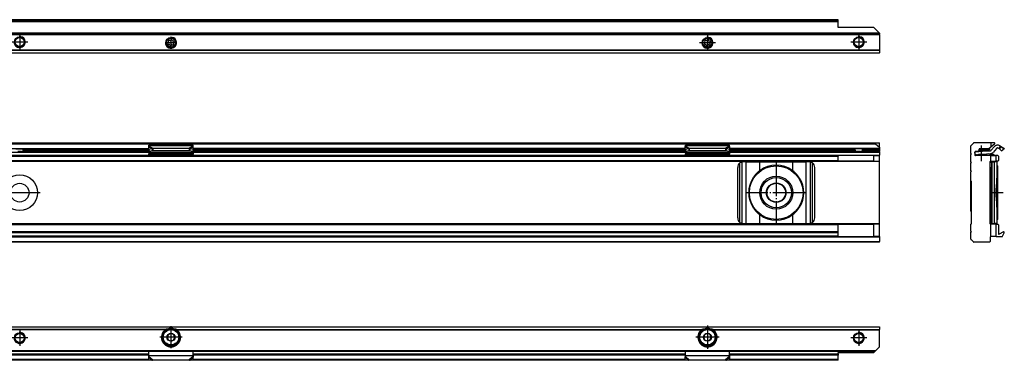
# Model space of a CAD drawing. Header units: millimetres. Extents: x -418 to 1225, y -151 to 443.
# Tile 52 of 52: x 865 to 1223, y 310 to 434. Entities that reach past the tile are written whole.
import ezdxf

# ---------------------------------------------------------------- set-up
doc = ezdxf.new("R2010")
doc.units = ezdxf.units.MM
doc.linetypes.add('DOT_CENTER', pattern=[14, 12, -1, 0, -1])
doc.layers.add('1', color=7, linetype='Continuous')

# ---------------------------------------------------------------- blocks, each defined once
blk = doc.blocks.new('SOPORTE_SV2__15', base_point=(552.1, 421.37))
at = {"color": 7, "linetype": 'Continuous'}
for p, q in [((1162.1, 433.51), (567.1, 433.51)), ((1162.1, 433.49), (1162.1, 433.51)), ((1162.1, 432.91), (1162.1, 433.49)), ((1162.1, 432.73), (1162.1, 432.91)), ((1162.1, 430.62), (1162.1, 432.73)), ((1175.1, 430.62), (1162.1, 430.62)), ((1175.1, 430.62), (1177.1, 428.62)), ((1177.1, 428.37), (552.1, 428.37)), ((919.14, 425.88), (918.88, 425.94)), ((919.52, 426.21), (919.39, 425.98)), ((920.02, 425.9), (919.95, 426.15)), ((1114.14, 425.88), (1113.88, 425.94)), ((1114.52, 426.21), (1114.39, 425.98)), ((1115.02, 425.9), (1114.95, 426.15)), ((1177.1, 428.57), (1177.1, 428.62)), ((1177.1, 428.57), (1177.1, 428.37)), ((1177.1, 428.17), (1177.1, 428.37)), ((1177.1, 428.17), (1177.1, 422.45)), ((918.71, 425.09), (918.53, 424.9)), ((918.62, 425.6), (918.75, 425.37)), ((918.7, 424.51), (918.96, 424.51)), ((919.18, 424.34), (919.25, 424.09)), ((919.68, 424.03), (919.81, 424.26)), ((920.07, 424.37), (920.32, 424.3)), ((920.5, 425.73), (920.24, 425.73)), ((920.58, 424.64), (920.45, 424.87)), ((920.49, 425.15), (920.67, 425.34)), ((1113.71, 425.09), (1113.53, 424.9)), ((1113.62, 425.6), (1113.75, 425.37)), ((1113.7, 424.51), (1113.96, 424.51)), ((1114.18, 424.34), (1114.25, 424.09)), ((1114.68, 424.03), (1114.81, 424.26)), ((1115.07, 424.37), (1115.32, 424.3)), ((1115.5, 425.73), (1115.24, 425.73)), ((1115.58, 424.64), (1115.45, 424.87)), ((1115.49, 425.15), (1115.67, 425.34)), ((1177.1, 422.31), (1177.1, 422.45)), ((1177.1, 421.37), (552.1, 421.37)), ((1177.1, 422.31), (1177.1, 421.43)), ((1177.1, 421.37), (1177.1, 421.43))]:
    blk.add_line(p, q, dxfattribs=at)
at = {"color": 3, "linetype": 'Continuous'}
for p, q in [((1162.1, 433.49), (567.1, 433.49)), ((1162.1, 432.91), (567.1, 432.91)), ((1162.1, 432.73), (567.1, 432.73)), ((1177.1, 428.57), (552.1, 428.57)), ((552.1, 428.17), (1177.1, 428.17)), ((1177.1, 422.45), (552.1, 422.45)), ((1177.1, 422.31), (552.1, 422.31)), ((552.1, 421.43), (1177.1, 421.43))]:
    blk.add_line(p, q, dxfattribs=at)
at = {"color": 7, "linetype": 'Continuous'}
for centre, radius in [((864.6, 425.37), 1.9), ((864.6, 425.37), 1.65), ((919.6, 425.12), 1.9), ((919.6, 425.12), 1.65), ((1114.6, 425.12), 1.9), ((1114.6, 425.12), 1.65), ((1169.6, 425.37), 1.9), ((1169.6, 425.37), 1.65)]:
    blk.add_circle(centre, radius, dxfattribs=at)
for centre, start, end in [((918.82, 425.71), 76.5421, 209.4344), ((919.19, 426.1), 256.5421, 329.8481), ((919.72, 426.09), 16.1284, 149.8481), ((1113.82, 425.71), 76.5421, 209.4344), ((1114.19, 426.1), 256.5421, 329.8481), ((1114.72, 426.09), 16.1284, 149.8481), ((918.7, 424.74), 136.1284, 269.4344), ((918.55, 425.25), 316.1284, 29.4344), ((918.96, 424.27), 16.1294, 89.4344), ((919.48, 424.15), 196.1294, 329.4344), ((920.01, 424.14), 76.1284, 149.4344), ((920.24, 425.97), 196.1284, 269.4344), ((920.38, 424.53), 256.1284, 29.4344), ((920.65, 424.99), 136.1284, 209.4344), ((920.5, 425.5), 316.1284, 89.4344), ((1113.7, 424.74), 136.1284, 269.4344), ((1113.55, 425.25), 316.1284, 29.4344), ((1113.96, 424.27), 16.1294, 89.4344), ((1114.48, 424.15), 196.1294, 329.4344), ((1115.01, 424.14), 76.1284, 149.4344), ((1115.24, 425.97), 196.1284, 269.4344), ((1115.38, 424.53), 256.1284, 29.4344), ((1115.65, 424.99), 136.1284, 209.4344), ((1115.5, 425.5), 316.1284, 89.4344)]:
    blk.add_arc(centre, 0.233, start, end, dxfattribs=at)
at = {"layer": '1', "color": 2, "linetype": 'DOT_CENTER'}
for p, q in [((864.6, 428.27), (864.6, 422.47)), ((919.6, 427.21), (919.6, 423.03)), ((1114.6, 428.02), (1114.6, 422.22)), ((1169.6, 428.27), (1169.6, 422.47)), ((867.5, 425.37), (861.7, 425.37)), ((921.69, 425.12), (917.51, 425.12)), ((1117.5, 425.12), (1111.7, 425.12)), ((1172.5, 425.37), (1166.7, 425.37))]:
    blk.add_line(p, q, dxfattribs=at)
at = {"layer": '1', "color": 30, "linetype": 'Continuous'}
for centre in [(864.6, 425.37), (919.6, 425.12), (1114.6, 425.12), (1169.6, 425.37)]:
    blk.add_arc(centre, 2, 175, 95, dxfattribs=at)
blk = doc.blocks.new('Bottom5', base_point=(639.6, 427.44))
blk.add_blockref('SOPORTE_SV2__15', (552.1, 421.37))
blk = doc.blocks.new('SOPORTE_SV2__27', base_point=(552.1, 352.55))
at = {"color": 7, "linetype": 'Continuous'}
for p, q in [((553.4, 388.65), (1175.8, 388.65)), ((553.53, 388.3), (1175.67, 388.3)), ((863.16, 386.55), (866.04, 386.55)), ((866.04, 386.55), (911.51, 386.55)), ((911.51, 386.43), (911.49, 387.23)), ((911.51, 386.43), (912.68, 386.61)), ((911.6, 387.61), (911.6, 387.82)), ((927.6, 387.82), (911.6, 387.82)), ((911.6, 387.43), (911.6, 387.61)), ((912.68, 386.61), (912.79, 386.17)), ((913.01, 386.7), (926.19, 386.7)), ((913.01, 386.7), (913.01, 386.19)), ((926.19, 386.7), (926.19, 386.19)), ((926.52, 386.61), (926.41, 386.17)), ((926.52, 386.61), (927.69, 386.43)), ((927.6, 387.61), (927.6, 387.82)), ((927.6, 387.43), (927.6, 387.61)), ((927.69, 386.43), (927.71, 387.23)), ((1106.51, 386.55), (927.69, 386.55)), ((1106.51, 386.43), (1106.49, 387.23)), ((1106.51, 386.43), (1107.68, 386.61)), ((1106.6, 387.61), (1106.6, 387.82)), ((1122.6, 387.82), (1106.6, 387.82)), ((1106.6, 387.43), (1106.6, 387.61)), ((1107.68, 386.61), (1107.79, 386.17)), ((1108.01, 386.7), (1121.19, 386.7)), ((1108.01, 386.7), (1108.01, 386.19)), ((1121.19, 386.7), (1121.19, 386.19)), ((1121.52, 386.61), (1121.41, 386.17)), ((1121.52, 386.61), (1122.69, 386.43)), ((1122.6, 387.61), (1122.6, 387.82)), ((1122.6, 387.43), (1122.6, 387.61)), ((1122.69, 386.43), (1122.71, 387.23)), ((1168.16, 386.55), (1122.69, 386.55)), ((1171.04, 386.55), (1168.16, 386.55)), ((1177.1, 386.55), (1171.04, 386.55)), ((1175.67, 388.3), (1177.1, 387.1)), ((1175.8, 388.65), (1177.1, 388.65)), ((1177.1, 387.1), (1177.1, 388.65)), ((1177.1, 387.1), (1177.1, 386.6)), ((1177.1, 386.55), (1177.1, 386.6)), ((1177.1, 386.55), (1177.1, 386.35)), ((817.6, 384.05), (911.6, 384.05)), ((865.29, 385.55), (863.91, 385.55)), ((865.29, 385.55), (911.6, 385.55)), ((865.91, 386.05), (865.91, 386.35)), ((911.51, 386.43), (911.69, 385.7)), ((911.6, 386.08), (911.6, 385.21)), ((911.6, 385.21), (911.6, 384.72)), ((927.6, 384.72), (911.6, 384.72)), ((911.6, 384.44), (911.6, 384.72)), ((911.6, 384.44), (911.6, 384.26)), ((911.6, 384.26), (911.6, 384.05)), ((911.6, 384.05), (914.36, 384.05)), ((911.69, 385.7), (912.87, 385.88)), ((912.79, 386.17), (912.87, 385.88)), ((913.01, 386.19), (913.01, 385.85)), ((913.01, 385.85), (926.19, 385.85)), ((913.09, 384.33), (913.09, 384.22)), ((913.09, 384.33), (916.6, 384.06)), ((914.36, 384.05), (913.09, 384.15)), ((914.36, 384.05), (916.6, 384.05)), ((916.6, 384.06), (922.6, 384.06)), ((916.6, 384.06), (916.6, 384.05)), ((916.6, 384.05), (922.6, 384.05)), ((922.6, 384.06), (926.11, 384.33)), ((922.6, 384.06), (922.6, 384.05)), ((922.6, 384.05), (924.84, 384.05)), ((926.11, 384.15), (924.84, 384.05)), ((924.84, 384.05), (927.6, 384.05)), ((926.11, 384.22), (926.11, 384.33)), ((926.19, 386.19), (926.19, 385.85)), ((926.41, 386.17), (926.33, 385.88)), ((926.33, 385.88), (927.51, 385.7)), ((927.69, 386.43), (927.51, 385.7)), ((927.6, 386.08), (927.6, 385.21)), ((1106.6, 385.55), (927.6, 385.55)), ((927.6, 385.21), (927.6, 384.72)), ((927.6, 384.44), (927.6, 384.72)), ((927.6, 384.44), (927.6, 384.26)), ((927.6, 384.26), (927.6, 384.05)), ((927.6, 384.05), (1106.6, 384.05)), ((1106.51, 386.43), (1106.69, 385.7)), ((1106.6, 386.08), (1106.6, 385.21)), ((1106.6, 385.21), (1106.6, 384.72)), ((1122.6, 384.72), (1106.6, 384.72)), ((1106.6, 384.44), (1106.6, 384.72)), ((1106.6, 384.44), (1106.6, 384.26)), ((1106.6, 384.26), (1106.6, 384.05)), ((1106.6, 384.05), (1109.36, 384.05)), ((1106.69, 385.7), (1107.87, 385.88)), ((1107.79, 386.17), (1107.87, 385.88)), ((1108.01, 386.19), (1108.01, 385.85)), ((1108.01, 385.85), (1121.19, 385.85)), ((1108.09, 384.33), (1108.09, 384.22)), ((1108.09, 384.33), (1111.6, 384.06)), ((1109.36, 384.05), (1108.09, 384.15)), ((1109.36, 384.05), (1111.6, 384.05)), ((1111.6, 384.06), (1117.6, 384.06)), ((1111.6, 384.06), (1111.6, 384.05)), ((1111.6, 384.05), (1117.6, 384.05)), ((1117.6, 384.06), (1121.11, 384.33)), ((1117.6, 384.06), (1117.6, 384.05)), ((1117.6, 384.05), (1119.84, 384.05)), ((1121.11, 384.15), (1119.84, 384.05)), ((1119.84, 384.05), (1122.6, 384.05)), ((1121.11, 384.22), (1121.11, 384.33)), ((1121.19, 386.19), (1121.19, 385.85)), ((1121.41, 386.17), (1121.33, 385.88)), ((1121.33, 385.88), (1122.51, 385.7)), ((1122.69, 386.43), (1122.51, 385.7)), ((1122.6, 386.08), (1122.6, 385.21)), ((1168.91, 385.55), (1122.6, 385.55)), ((1122.6, 385.21), (1122.6, 384.72)), ((1122.6, 384.44), (1122.6, 384.72)), ((1122.6, 384.44), (1122.6, 384.26)), ((1122.6, 384.26), (1122.6, 384.05)), ((1122.6, 384.05), (1162.1, 384.05)), ((1162.1, 384.05), (1162.1, 383.85)), ((1175.1, 384.05), (1162.1, 384.05)), ((1162.1, 382.25), (1162.1, 383.85)), ((1168.29, 386.05), (1168.29, 386.35)), ((1170.29, 385.55), (1168.91, 385.55)), ((1170.29, 385.55), (1177.1, 385.55)), ((1170.91, 386.05), (1170.91, 386.35)), ((1175.1, 384.05), (1177.1, 384.05)), ((1175.1, 382.05), (1175.1, 384.05)), ((1177.1, 386.35), (1177.1, 386.05)), ((1177.1, 386.05), (1177.1, 385.55)), ((1177.1, 385.35), (1177.1, 385.55)), ((1177.1, 385.35), (1177.1, 384.25)), ((1177.1, 384.05), (1177.1, 384.25)), ((1177.1, 382.05), (1177.1, 384.05)), ((567.1, 382.05), (1162.1, 382.05)), ((1125.6, 361.35), (1125.6, 379.75)), ((1128.67, 381.75), (1127.6, 381.75)), ((1128.67, 381.75), (1133.59, 381.75)), ((1133.59, 381.75), (1145.61, 381.75)), ((1145.61, 381.75), (1150.53, 381.75)), ((1151.6, 381.75), (1150.53, 381.75)), ((1153.6, 361.35), (1153.6, 379.75)), ((1162.1, 382.05), (1162.1, 382.25)), ((1175.1, 382.05), (1162.1, 382.05)), ((1175.1, 382.05), (1177.1, 382.05)), ((1177.1, 381.85), (1177.1, 382.05)), ((1177.1, 359.25), (1177.1, 381.85)), ((1162.1, 359.05), (567.1, 359.05)), ((1127.6, 359.35), (1128.67, 359.35)), ((1128.67, 359.35), (1133.59, 359.35)), ((1133.59, 359.35), (1145.61, 359.35)), ((1145.61, 359.35), (1150.53, 359.35)), ((1150.53, 359.35), (1151.6, 359.35)), ((1162.1, 359.05), (1162.1, 358.85)), ((1162.1, 359.05), (1175.1, 359.05)), ((1162.1, 356.27), (1162.1, 358.85)), ((1177.1, 359.05), (1175.1, 359.05)), ((1175.1, 354.55), (1175.1, 359.05)), ((1177.1, 359.05), (1177.1, 359.25)), ((1177.1, 354.55), (1177.1, 359.05)), ((1162.1, 356.27), (567.1, 356.27)), ((1162.1, 354.55), (567.1, 354.55)), ((1162.1, 355.99), (1162.1, 356.27)), ((1162.1, 354.67), (1162.1, 355.99)), ((1162.1, 354.55), (1162.1, 354.67)), ((1162.1, 354.55), (1175.1, 354.55)), ((1177.1, 354.55), (1175.1, 354.55)), ((1177.1, 354.55), (1177.1, 354.35)), ((1177.1, 354.35), (1177.1, 352.75)), ((1177.1, 352.55), (552.1, 352.55)), ((1177.1, 352.55), (1177.1, 352.75))]:
    blk.add_line(p, q, dxfattribs=at)
at = {"color": 3, "linetype": 'Continuous'}
for p, q in [((817.69, 386.6), (911.51, 386.6)), ((911.49, 387.23), (912.68, 386.61)), ((927.6, 387.61), (911.6, 387.61)), ((911.6, 387.43), (913.01, 386.7)), ((927.6, 387.43), (926.19, 386.7)), ((927.71, 387.23), (926.52, 386.61)), ((1106.51, 386.6), (927.69, 386.6)), ((1106.49, 387.23), (1107.68, 386.61)), ((1122.6, 387.61), (1106.6, 387.61)), ((1106.6, 387.43), (1108.01, 386.7)), ((1122.6, 387.43), (1121.19, 386.7)), ((1122.71, 387.23), (1121.52, 386.61)), ((1177.1, 386.6), (1122.69, 386.6)), ((567.1, 383.85), (1162.1, 383.85)), ((817.6, 385.35), (911.6, 385.35)), ((817.6, 384.25), (911.6, 384.25)), ((911.53, 386.35), (865.91, 386.35)), ((865.91, 386.05), (911.6, 386.05)), ((927.6, 385.21), (911.6, 385.21)), ((926.11, 384.33), (913.09, 384.33)), ((913.09, 384.22), (913.09, 384.15)), ((926.11, 384.15), (926.11, 384.22)), ((1106.6, 386.05), (927.6, 386.05)), ((927.6, 385.35), (1106.6, 385.35)), ((927.6, 384.25), (1106.6, 384.25)), ((927.67, 386.35), (1106.53, 386.35)), ((1122.6, 385.21), (1106.6, 385.21)), ((1121.11, 384.33), (1108.09, 384.33)), ((1108.09, 384.22), (1108.09, 384.15)), ((1121.11, 384.15), (1121.11, 384.22)), ((1168.29, 386.05), (1122.6, 386.05)), ((1122.6, 385.35), (1177.1, 385.35)), ((1122.6, 384.25), (1177.1, 384.25)), ((1122.67, 386.35), (1168.29, 386.35)), ((1177.1, 386.35), (1170.91, 386.35)), ((1170.91, 386.05), (1177.1, 386.05)), ((1177.1, 381.85), (552.1, 381.85)), ((567.1, 382.25), (1162.1, 382.25)), ((1126.4, 359.75), (1126.4, 381.35)), ((1127.2, 359.39), (1127.2, 381.71)), ((1128.67, 359.35), (1128.67, 381.75)), ((1133.59, 378.54), (1133.59, 381.75)), ((1145.61, 378.54), (1145.61, 381.75)), ((1150.53, 359.35), (1150.53, 381.75)), ((1152, 359.39), (1152, 381.71)), ((1152.8, 359.75), (1152.8, 381.35)), ((1133.59, 359.35), (1133.59, 362.56)), ((1145.61, 359.35), (1145.61, 362.56)), ((1177.1, 359.25), (552.1, 359.25)), ((1162.1, 358.85), (567.1, 358.85)), ((1177.1, 354.35), (552.1, 354.35)), ((1162.1, 355.99), (567.1, 355.99)), ((1162.1, 354.67), (567.1, 354.67)), ((552.1, 352.75), (1177.1, 352.75))]:
    blk.add_line(p, q, dxfattribs=at)
at = {"color": 7, "linetype": 'Continuous'}
for centre, radius in [((1139.6, 370.55), 9.75), ((864.6, 370.55), 6.5), ((1139.6, 370.55), 6), ((1139.6, 370.55), 5.5), ((864.6, 370.55), 3.4), ((1139.6, 370.55), 3.55), ((1139.6, 370.55), 3.4)]:
    blk.add_circle(centre, radius, dxfattribs=at)
for centre, radius, start, end in [((1175.8, 388.45), 0.2, 90, 230), ((1127.6, 379.75), 2, 126.8699, 180), ((1127.6, 379.75), 2, 101.598, 126.8699), ((1127.6, 379.75), 2, 90, 101.598), ((1139.6, 370.55), 10, 53.076, 126.924), ((1151.6, 379.75), 2, 78.402, 90), ((1151.6, 379.75), 2, 53.1301, 78.402), ((1151.6, 379.75), 2, 360, 53.1301), ((1139.6, 370.55), 10, 148.2363, 211.7637), ((1139.6, 370.55), 10, 126.924, 138.5708), ((1139.6, 370.55), 10, 41.4292, 53.076), ((1139.6, 370.55), 10, 328.2362, 31.7638), ((1139.6, 370.55), 10, 221.4292, 233.076), ((1139.6, 370.55), 10, 233.076, 306.924), ((1139.6, 370.55), 10, 306.924, 318.5708), ((1127.6, 361.35), 2, 180, 233.1301), ((1127.6, 361.35), 2, 233.1301, 258.402), ((1127.6, 361.35), 2, 258.402, 270), ((1151.6, 361.35), 2, 270, 281.598), ((1151.6, 361.35), 2, 281.598, 306.8699), ((1151.6, 361.35), 2, 306.8699, 0)]:
    blk.add_arc(centre, radius, start, end, dxfattribs=at)
for points, knots in [([(866.04, 386.55), (866.04, 386.55), (866.03, 386.55), (866.02, 386.55), (866.01, 386.54), (866, 386.53), (865.98, 386.52), (865.96, 386.5), (865.95, 386.48), (865.94, 386.47), (865.93, 386.45), (865.93, 386.43), (865.92, 386.41), (865.92, 386.39), (865.91, 386.38), (865.91, 386.36), (865.91, 386.35), (865.91, 386.35), (865.91, 386.35)], [0, 0, 0, 0, 0.0095826, 0.0215685, 0.0332821, 0.0455533, 0.0730632, 0.1033426, 0.1201935, 0.1377333, 0.1584205, 0.1756438, 0.1961646, 0.2136273, 0.2332631, 0.2531093, 0.2563127, 0.2594464, 0.2594464, 0.2594464, 0.2594464]), ([(911.49, 387.23), (911.5, 387.25), (911.52, 387.28), (911.54, 387.34), (911.57, 387.39), (911.59, 387.42), (911.6, 387.43)], [0, 0, 0, 0, 0.0630544, 0.1234867, 0.1753749, 0.2333288, 0.2333288, 0.2333288, 0.2333288]), ([(912.68, 386.61), (912.71, 386.62), (912.76, 386.64), (912.85, 386.66), (912.93, 386.69), (912.99, 386.7), (913.01, 386.7)], [0, 0, 0, 0, 0.0868093, 0.1730263, 0.2625573, 0.3435203, 0.3435203, 0.3435203, 0.3435203]), ([(926.19, 386.7), (926.21, 386.7), (926.27, 386.69), (926.35, 386.66), (926.43, 386.64), (926.49, 386.62), (926.52, 386.61)], [0, 0, 0, 0, 0.080963, 0.170494, 0.2526181, 0.3435203, 0.3435203, 0.3435203, 0.3435203]), ([(927.71, 387.23), (927.7, 387.24), (927.68, 387.28), (927.66, 387.34), (927.63, 387.39), (927.61, 387.42), (927.6, 387.43)], [0, 0, 0, 0, 0.0583422, 0.1234865, 0.1837171, 0.2333289, 0.2333289, 0.2333289, 0.2333289]), ([(1106.49, 387.23), (1106.5, 387.25), (1106.52, 387.28), (1106.54, 387.34), (1106.57, 387.39), (1106.59, 387.42), (1106.6, 387.43)], [0, 0, 0, 0, 0.0630544, 0.1234867, 0.1799191, 0.2333291, 0.2333291, 0.2333291, 0.2333291]), ([(1107.68, 386.61), (1107.71, 386.62), (1107.76, 386.64), (1107.85, 386.66), (1107.93, 386.69), (1107.99, 386.7), (1108.01, 386.7)], [0, 0, 0, 0, 0.0837038, 0.1730262, 0.2585914, 0.3435203, 0.3435203, 0.3435203, 0.3435203]), ([(1121.19, 386.7), (1121.21, 386.7), (1121.27, 386.69), (1121.35, 386.66), (1121.44, 386.64), (1121.49, 386.62), (1121.52, 386.61)], [0, 0, 0, 0, 0.080963, 0.170494, 0.2598164, 0.3435202, 0.3435202, 0.3435202, 0.3435202]), ([(1122.71, 387.23), (1122.7, 387.24), (1122.68, 387.28), (1122.66, 387.34), (1122.63, 387.39), (1122.61, 387.42), (1122.6, 387.43)], [0, 0, 0, 0, 0.0583422, 0.1234865, 0.1837171, 0.2333289, 0.2333289, 0.2333289, 0.2333289]), ([(1168.29, 386.35), (1168.29, 386.35), (1168.29, 386.35), (1168.29, 386.37), (1168.28, 386.4), (1168.28, 386.43), (1168.27, 386.45), (1168.26, 386.47), (1168.25, 386.48), (1168.24, 386.5), (1168.23, 386.51), (1168.22, 386.52), (1168.21, 386.53), (1168.2, 386.54), (1168.18, 386.55), (1168.16, 386.55), (1168.16, 386.55)], [0, 0, 0, 0, 0.0032224, 0.006338, 0.0457209, 0.0837493, 0.1044879, 0.1216592, 0.1391992, 0.1560502, 0.1732912, 0.1867764, 0.2020906, 0.2139014, 0.2375076, 0.2593424, 0.2593424, 0.2593424, 0.2593424]), ([(1171.04, 386.55), (1171.04, 386.55), (1171.03, 386.55), (1171.02, 386.55), (1171.01, 386.54), (1171, 386.54), (1170.99, 386.53), (1170.98, 386.52), (1170.97, 386.51), (1170.96, 386.5), (1170.95, 386.48), (1170.94, 386.47), (1170.93, 386.45), (1170.92, 386.43), (1170.92, 386.4), (1170.91, 386.37), (1170.91, 386.35), (1170.91, 386.35), (1170.91, 386.35)], [0, 0, 0, 0, 0.0113724, 0.0215681, 0.034295, 0.0455524, 0.05878, 0.0726775, 0.0876897, 0.1034039, 0.1221764, 0.1377946, 0.1549658, 0.1757045, 0.2137329, 0.2531158, 0.2562313, 0.2594537, 0.2594537, 0.2594537, 0.2594537]), ([(865.29, 385.55), (865.33, 385.55), (865.4, 385.55), (865.52, 385.56), (865.62, 385.59), (865.7, 385.63), (865.76, 385.67), (865.79, 385.7), (865.83, 385.74), (865.86, 385.79), (865.88, 385.85), (865.9, 385.9), (865.9, 385.95), (865.91, 385.98), (865.91, 386.01), (865.91, 386.04), (865.91, 386.05)], [0, 0, 0, 0, 0.1197056, 0.231067, 0.3402846, 0.4443418, 0.4929708, 0.544126, 0.5929811, 0.6500912, 0.718654, 0.7798302, 0.8142863, 0.8486331, 0.8836838, 0.9187125, 0.9187125, 0.9187125, 0.9187125]), ([(911.6, 384.44), (911.72, 384.43), (911.97, 384.42), (912.35, 384.39), (912.72, 384.36), (912.97, 384.34), (913.09, 384.33)], [0, 0, 0, 0, 0.373742, 0.74735, 1.121197, 1.494893, 1.494893, 1.494893, 1.494893]), ([(913.09, 384.15), (912.97, 384.16), (912.72, 384.18), (912.35, 384.2), (911.97, 384.23), (911.72, 384.25), (911.6, 384.26)], [0, 0, 0, 0, 0.373648, 0.747439, 1.120997, 1.494694, 1.494694, 1.494694, 1.494694]), ([(912.87, 385.88), (912.88, 385.88), (912.9, 385.87), (912.94, 385.86), (912.98, 385.85), (913, 385.85), (913.01, 385.85)], [0, 0, 0, 0, 0.0372861, 0.0751943, 0.1129244, 0.1512902, 0.1512902, 0.1512902, 0.1512902]), ([(926.11, 384.33), (926.23, 384.34), (926.48, 384.36), (926.85, 384.39), (927.23, 384.42), (927.48, 384.43), (927.6, 384.44)], [0, 0, 0, 0, 0.373701, 0.747543, 1.121146, 1.494893, 1.494893, 1.494893, 1.494893]), ([(927.6, 384.26), (927.48, 384.25), (927.23, 384.23), (926.85, 384.2), (926.48, 384.18), (926.23, 384.16), (926.11, 384.15)], [0, 0, 0, 0, 0.373702, 0.747255, 1.121046, 1.494694, 1.494694, 1.494694, 1.494694]), ([(926.19, 385.85), (926.2, 385.85), (926.22, 385.85), (926.26, 385.86), (926.3, 385.87), (926.32, 385.88), (926.33, 385.88)], [0, 0, 0, 0, 0.0383658, 0.0760959, 0.1140041, 0.1512902, 0.1512902, 0.1512902, 0.1512902]), ([(1106.6, 384.44), (1106.72, 384.43), (1106.97, 384.42), (1107.35, 384.39), (1107.72, 384.36), (1107.97, 384.34), (1108.09, 384.33)], [0, 0, 0, 0, 0.373747, 0.74735, 1.121196, 1.494893, 1.494893, 1.494893, 1.494893]), ([(1108.09, 384.15), (1107.97, 384.16), (1107.72, 384.18), (1107.35, 384.2), (1106.97, 384.23), (1106.72, 384.25), (1106.6, 384.26)], [0, 0, 0, 0, 0.373643, 0.747439, 1.120997, 1.494694, 1.494694, 1.494694, 1.494694]), ([(1107.87, 385.88), (1107.88, 385.88), (1107.9, 385.87), (1107.94, 385.86), (1107.98, 385.85), (1108, 385.85), (1108.01, 385.85)], [0, 0, 0, 0, 0.0372861, 0.0751943, 0.1129244, 0.1512902, 0.1512902, 0.1512902, 0.1512902]), ([(1121.11, 384.33), (1121.23, 384.34), (1121.48, 384.36), (1121.85, 384.39), (1122.23, 384.42), (1122.48, 384.43), (1122.6, 384.44)], [0, 0, 0, 0, 0.373695, 0.747543, 1.12115, 1.494893, 1.494893, 1.494893, 1.494893]), ([(1122.6, 384.26), (1122.48, 384.25), (1122.23, 384.23), (1121.85, 384.2), (1121.48, 384.18), (1121.23, 384.16), (1121.11, 384.15)], [0, 0, 0, 0, 0.373702, 0.747255, 1.121047, 1.494694, 1.494694, 1.494694, 1.494694]), ([(1121.19, 385.85), (1121.2, 385.85), (1121.22, 385.85), (1121.26, 385.86), (1121.3, 385.87), (1121.32, 385.88), (1121.33, 385.88)], [0, 0, 0, 0, 0.0383658, 0.0760959, 0.1140041, 0.1512902, 0.1512902, 0.1512902, 0.1512902]), ([(1168.29, 386.05), (1168.29, 386.04), (1168.29, 386.01), (1168.29, 385.98), (1168.3, 385.94), (1168.3, 385.9), (1168.32, 385.85), (1168.34, 385.79), (1168.37, 385.74), (1168.41, 385.7), (1168.44, 385.67), (1168.5, 385.63), (1168.58, 385.59), (1168.68, 385.56), (1168.8, 385.55), (1168.87, 385.55), (1168.91, 385.55)], [0, 0, 0, 0, 0.0380438, 0.0700721, 0.1074599, 0.1388853, 0.2023995, 0.2686266, 0.3257337, 0.3745868, 0.4257433, 0.4743734, 0.5784298, 0.6876464, 0.7990079, 0.9187136, 0.9187136, 0.9187136, 0.9187136]), ([(1170.29, 385.55), (1170.33, 385.55), (1170.4, 385.55), (1170.52, 385.56), (1170.62, 385.59), (1170.7, 385.63), (1170.76, 385.67), (1170.79, 385.7), (1170.83, 385.74), (1170.86, 385.79), (1170.88, 385.85), (1170.9, 385.9), (1170.9, 385.94), (1170.91, 385.98), (1170.91, 386.01), (1170.91, 386.04), (1170.91, 386.05)], [0, 0, 0, 0, 0.1197057, 0.2310672, 0.3402839, 0.4443402, 0.4929703, 0.5441268, 0.5929799, 0.650087, 0.71865, 0.7798266, 0.8112521, 0.8486399, 0.8836871, 0.9187121, 0.9187121, 0.9187121, 0.9187121]), ([(1131.1, 375.81), (1131.18, 375.93), (1131.34, 376.16), (1131.59, 376.5), (1131.84, 376.84), (1132.02, 377.06), (1132.1, 377.17)], [0, 0, 0, 0, 0.425548, 0.842522, 1.267064, 1.685169, 1.685169, 1.685169, 1.685169]), ([(1147.1, 377.17), (1147.18, 377.06), (1147.36, 376.84), (1147.61, 376.5), (1147.86, 376.16), (1148.02, 375.93), (1148.1, 375.81)], [0, 0, 0, 0, 0.418104, 0.842646, 1.25962, 1.685167, 1.685167, 1.685167, 1.685167]), ([(1132.1, 363.93), (1132.02, 364.04), (1131.84, 364.26), (1131.59, 364.6), (1131.34, 364.94), (1131.18, 365.17), (1131.1, 365.29)], [0, 0, 0, 0, 0.418104, 0.842647, 1.259621, 1.685169, 1.685169, 1.685169, 1.685169]), ([(1148.1, 365.29), (1148.02, 365.17), (1147.86, 364.94), (1147.61, 364.6), (1147.36, 364.26), (1147.18, 364.04), (1147.1, 363.93)], [0, 0, 0, 0, 0.425548, 0.842521, 1.267063, 1.685167, 1.685167, 1.685167, 1.685167])]:
    blk.add_open_spline(points, degree=3, knots=knots, dxfattribs=at)
at = {"layer": '1', "color": 2, "linetype": 'DOT_CENTER'}
for p, q in [((1139.6, 381.55), (1139.6, 359.55)), ((1139.6, 381.3), (1139.6, 359.8)), ((872.1, 370.55), (857.1, 370.55)), ((1150.6, 370.55), (1128.6, 370.55)), ((1150.35, 370.55), (1128.85, 370.55))]:
    blk.add_line(p, q, dxfattribs=at)
blk = doc.blocks.new('Front7', base_point=(639.6, 370.6))
blk.add_blockref('SOPORTE_SV2__27', (552.1, 352.55))
blk = doc.blocks.new('SOPORTE_SV2__41', base_point=(1210.35, 352.55))
at = {"color": 7, "linetype": 'Continuous'}
for p, q in [((1210.35, 384.85), (1210.35, 387.57)), ((1210.41, 387.71), (1211.29, 388.59)), ((1217.6, 388.65), (1211.43, 388.65)), ((1216.87, 386.55), (1213.55, 386.55)), ((1217.6, 387.1), (1217, 386.6)), ((1217.1, 386.68), (1217.1, 386.1)), ((1217.6, 388.65), (1217.6, 387.1)), ((1218.9, 388.65), (1217.6, 388.65)), ((1219.03, 388.3), (1217.6, 387.1)), ((1218.94, 387.31), (1217.67, 385.87)), ((1219.69, 386.65), (1218.43, 385.21)), ((1220.61, 386.58), (1220.32, 386.75)), ((1220.61, 386.58), (1220.82, 386.92)), ((1220.73, 386.5), (1221, 386.79)), ((1220.82, 386.92), (1221.13, 387.43)), ((1221.13, 387.43), (1220.84, 387.61)), ((1221, 386.79), (1221.39, 387.23)), ((1221.13, 387.43), (1222.34, 386.7)), ((1222.28, 386.43), (1221.39, 387.23)), ((1222.41, 386.61), (1222.28, 386.43)), ((1210.55, 384.65), (1210.35, 384.85)), ((1210.35, 384.45), (1210.55, 384.65)), ((1210.35, 381.7), (1210.35, 384.45)), ((1216.08, 385.62), (1211.85, 385.34)), ((1211.85, 385.35), (1211.85, 384.25)), ((1211.92, 384.34), (1211.85, 385.34)), ((1212.13, 384.35), (1211.92, 384.34)), ((1212.13, 384.28), (1211.99, 384.24)), ((1211.99, 384.24), (1212.05, 384.05)), ((1212.13, 385.55), (1212.05, 385.55)), ((1212.13, 384.07), (1212.05, 384.05)), ((1217.6, 384.05), (1212.05, 384.05)), ((1212.05, 384.05), (1212.05, 384.05)), ((1212.85, 385.55), (1212.13, 385.55)), ((1212.13, 385.55), (1212.13, 385.35)), ((1213.15, 384.4), (1212.13, 384.07)), ((1212.4, 384.37), (1212.13, 384.28)), ((1212.4, 384.37), (1212.13, 384.35)), ((1212.13, 384.35), (1212.13, 384.28)), ((1212.13, 384.07), (1212.13, 384.05)), ((1216.08, 385.75), (1213.25, 385.75)), ((1216.08, 384.61), (1213.26, 384.43)), ((1216.08, 385.95), (1213.34, 385.95)), ((1213.35, 386.1), (1213.35, 386.35)), ((1213.35, 386.05), (1213.35, 386.1)), ((1213.35, 386.1), (1216.23, 386.1)), ((1217.1, 385.95), (1216.08, 385.95)), ((1217.1, 385.75), (1216.08, 385.75)), ((1216.08, 385.75), (1216.08, 385.62)), ((1217.33, 385.7), (1216.08, 385.62)), ((1216.8, 384.66), (1216.08, 384.61)), ((1216.08, 384.61), (1216.08, 384.05)), ((1216.23, 386.1), (1217.1, 386.1)), ((1217.1, 385.95), (1217.1, 385.75)), ((1217.6, 384.05), (1218.86, 384.05)), ((1217.6, 382.05), (1217.6, 384.05)), ((1218.42, 384.44), (1218.35, 384.26)), ((1218.62, 384.15), (1218.86, 384.05)), ((1218.65, 384.22), (1218.7, 384.33)), ((1219.35, 384.06), (1218.7, 384.33)), ((1218.86, 384.05), (1219.34, 384.05)), ((1219.35, 384.06), (1219.34, 384.05)), ((1219.34, 384.05), (1219.6, 384.05)), ((1220.15, 384.05), (1219.6, 384.05)), ((1219.6, 382.05), (1219.6, 384.05)), ((1220.35, 383.85), (1220.35, 382.25)), ((1221.62, 385.7), (1220.73, 386.5)), ((1221.77, 385.87), (1221.62, 385.7)), ((1221.96, 386.08), (1221.77, 385.87)), ((1221.96, 386.08), (1221.82, 385.85)), ((1222.28, 386.43), (1221.96, 386.08)), ((1210.55, 381.5), (1210.35, 381.7)), ((1210.35, 381.3), (1210.55, 381.5)), ((1210.35, 378.55), (1210.35, 381.3)), ((1217.35, 381.55), (1217.35, 381.85)), ((1217.35, 379.75), (1217.35, 381.55)), ((1217.35, 361.35), (1217.35, 379.75)), ((1217.55, 382.05), (1217.6, 382.05)), ((1217.6, 382.05), (1219.6, 382.05)), ((1217.71, 381.75), (1218.31, 381.75)), ((1217.82, 381.35), (1217.82, 379.75)), ((1217.82, 361.35), (1217.82, 379.75)), ((1218.31, 381.75), (1218.98, 381.75)), ((1219.82, 381.75), (1218.98, 381.75)), ((1220.15, 382.05), (1219.6, 382.05)), ((1219.82, 381.75), (1219.82, 380.53)), ((1219.82, 380.53), (1219.82, 376.51)), ((1220.05, 380.3), (1219.82, 380.53)), ((1220.05, 380.3), (1220.05, 360.8)), ((1210.55, 378.35), (1210.35, 378.55)), ((1210.35, 378.15), (1210.55, 378.35)), ((1210.35, 374.85), (1210.35, 378.15)), ((1219.8, 375.81), (1219.8, 375.81)), ((1219.8, 365.29), (1219.8, 375.81)), ((1210.35, 370.55), (1210.35, 374.85)), ((1210.55, 374.65), (1210.35, 374.85)), ((1210.55, 359.25), (1210.55, 374.65)), ((1210.35, 363.85), (1210.35, 370.55)), ((1219.8, 365.29), (1219.8, 365.29)), ((1219.82, 364.59), (1219.82, 364.59)), ((1219.82, 364.59), (1219.82, 360.57)), ((1210.35, 359.05), (1210.55, 359.25)), ((1210.35, 356.55), (1210.35, 359.05)), ((1217.35, 359.55), (1217.35, 361.35)), ((1217.35, 359.25), (1217.35, 359.55)), ((1217.6, 359.05), (1217.55, 359.05)), ((1217.6, 354.55), (1217.6, 359.05)), ((1219.6, 359.05), (1217.6, 359.05)), ((1217.71, 359.35), (1218.31, 359.35)), ((1217.82, 359.75), (1217.82, 361.35)), ((1218.31, 359.35), (1218.98, 359.35)), ((1219.82, 359.35), (1218.98, 359.35)), ((1219.6, 359.05), (1220.15, 359.05)), ((1219.6, 354.55), (1219.6, 359.05)), ((1220.05, 360.8), (1219.82, 360.57)), ((1219.82, 360.57), (1219.82, 359.35)), ((1220.35, 358.85), (1220.35, 355.66)), ((1210.55, 356.35), (1210.35, 356.55)), ((1210.35, 356.15), (1210.55, 356.35)), ((1210.35, 353.63), (1210.35, 356.15)), ((1217.35, 354.35), (1217.35, 352.75)), ((1217.6, 354.55), (1217.55, 354.55)), ((1219.6, 354.55), (1217.6, 354.55)), ((1219.6, 354.55), (1221.7, 354.55)), ((1222.2, 356.25), (1220.64, 355.48)), ((1221.89, 354.67), (1222.47, 355.99)), ((1211.29, 352.61), (1210.41, 353.49)), ((1217.15, 352.55), (1211.43, 352.55))]:
    blk.add_line(p, q, dxfattribs=at)
at = {"color": 3, "linetype": 'Continuous'}
for p, q in [((1221.39, 387.23), (1222.41, 386.61)), ((1218.62, 384.15), (1218.65, 384.22)), ((1217.35, 379.75), (1217.82, 379.75)), ((1218.05, 359.39), (1218.05, 381.71)), ((1218.98, 359.35), (1218.98, 381.75)), ((1217.35, 361.35), (1217.82, 361.35))]:
    blk.add_line(p, q, dxfattribs=at)
at = {"color": 7, "linetype": 'Continuous'}
for centre, radius, start, end in [((1210.55, 387.57), 0.2, 135, 180), ((1211.43, 388.45), 0.2, 90, 135), ((1213.55, 386.35), 0.2, 90, 180), ((1216.87, 386.75), 0.2, 270, 310), ((1218.9, 388.45), 0.2, 310, 90), ((1220.06, 386.32), 1.5, 58.8, 138.8), ((1220.06, 386.32), 0.5, 58.8, 138.8), ((1212.05, 385.35), 0.2, 90, 180), ((1212.05, 384.25), 0.2, 180, 270), ((1212.85, 386.05), 0.5, 270, 323.1301), ((1215.55, 376.76), 8, 106.6368, 107.4), ((1212.85, 386.05), 0.5, 323.1301, 348.463), ((1212.85, 386.05), 0.5, 348.463, 0), ((1216.23, 385.95), 0.15, 90, 180), ((1215.55, 376.76), 8, 69.5142, 80.9632), ((1217.3, 386.2), 0.5, 273.8, 318.8), ((1217.3, 386.2), 1.5, 279.0954, 318.8), ((1215.55, 376.76), 8.2, 69.5142, 75.977), ((1215.55, 376.76), 8, 67.4, 69.5142), ((1215.55, 376.76), 8.2, 67.4, 69.5142), ((1220.15, 383.85), 0.2, 360, 90), ((1217.55, 381.85), 0.2, 90, 180), ((1220.15, 382.25), 0.2, 270, 360), ((1210.84, 364.21), 0.613, 216.3182, 241.3412), ((1217.55, 359.25), 0.2, 180, 270), ((1220.15, 358.85), 0.2, 0, 90), ((1217.55, 354.35), 0.2, 90, 180), ((1220.55, 355.66), 0.2, 180, 296), ((1221.7, 354.75), 0.2, 270, 336), ((1222.29, 356.07), 0.2, 336, 116), ((1210.55, 353.63), 0.2, 180, 225), ((1211.43, 352.75), 0.2, 225, 270), ((1217.15, 352.75), 0.2, 270, 0)]:
    blk.add_arc(centre, radius, start, end, dxfattribs=at)
for points, knots in [([(1220.73, 386.5), (1220.72, 386.5), (1220.7, 386.52), (1220.67, 386.54), (1220.64, 386.56), (1220.62, 386.57), (1220.61, 386.58)], [0, 0, 0, 0, 0.0369603, 0.0738608, 0.1108807, 0.1478807, 0.1478807, 0.1478807, 0.1478807]), ([(1221.39, 387.23), (1221.37, 387.25), (1221.33, 387.29), (1221.27, 387.34), (1221.2, 387.39), (1221.15, 387.42), (1221.13, 387.43)], [0, 0, 0, 0, 0.0837412, 0.1673012, 0.2506757, 0.333988, 0.333988, 0.333988, 0.333988]), ([(1222.34, 386.7), (1222.35, 386.7), (1222.36, 386.69), (1222.38, 386.66), (1222.4, 386.64), (1222.41, 386.62), (1222.41, 386.61)], [0, 0, 0, 0, 0.0254083, 0.0563937, 0.0889788, 0.1180644, 0.1180644, 0.1180644, 0.1180644]), ([(1221.82, 385.85), (1221.81, 385.85), (1221.8, 385.85), (1221.79, 385.86), (1221.78, 385.87), (1221.78, 385.87), (1221.77, 385.87)], [0, 0, 0, 0, 0.01851896, 0.03712608, 0.04502212, 0.05295365, 0.05295365, 0.05295365, 0.05295365]), ([(1217.49, 381.71), (1217.47, 381.7), (1217.44, 381.68), (1217.4, 381.65), (1217.37, 381.6), (1217.36, 381.57), (1217.35, 381.55)], [0, 0, 0, 0, 0.0544314, 0.107174, 0.1607362, 0.2174339, 0.2174339, 0.2174339, 0.2174339]), ([(1217.63, 381.75), (1217.62, 381.74), (1217.59, 381.74), (1217.55, 381.73), (1217.52, 381.72), (1217.5, 381.71), (1217.49, 381.71)], [0, 0, 0, 0, 0.0394357, 0.0767753, 0.1120119, 0.1455934, 0.1455934, 0.1455934, 0.1455934]), ([(1217.63, 381.75), (1217.64, 381.75), (1217.67, 381.75), (1217.7, 381.75), (1217.71, 381.75)], [0, 0, 0, 0, 0.04287068, 0.08566537, 0.08566537, 0.08566537, 0.08566537]), ([(1217.82, 381.35), (1217.82, 381.39), (1217.83, 381.47), (1217.87, 381.58), (1217.95, 381.67), (1218.02, 381.69), (1218.05, 381.71)], [0, 0, 0, 0, 0.1284187, 0.2386804, 0.3451237, 0.4612568, 0.4612568, 0.4612568, 0.4612568]), ([(1218.31, 381.75), (1218.26, 381.75), (1218.18, 381.74), (1218.09, 381.72), (1218.05, 381.71)], [0, 0, 0, 0, 0.1273559, 0.2566733, 0.2566733, 0.2566733, 0.2566733]), ([(1219.8, 375.81), (1219.79, 375.62), (1219.76, 375.21), (1219.7, 374.59), (1219.64, 373.94), (1219.58, 373.29), (1219.52, 372.62), (1219.48, 371.94), (1219.45, 371.24), (1219.44, 370.55), (1219.45, 369.86), (1219.48, 369.16), (1219.52, 368.48), (1219.58, 367.81), (1219.64, 367.16), (1219.7, 366.51), (1219.76, 365.89), (1219.79, 365.48), (1219.8, 365.29)], [0, 0, 0, 0, 0.598491, 1.228169, 1.868015, 2.536324, 3.202341, 3.894266, 4.578943, 5.277983, 5.977023, 6.6617, 7.353625, 8.019642, 8.687951, 9.327797, 9.957475, 10.555966, 10.555966, 10.555966, 10.555966]), ([(1219.82, 376.51), (1219.82, 376.45), (1219.82, 376.34), (1219.82, 376.16), (1219.81, 375.99), (1219.8, 375.87), (1219.8, 375.81)], [0, 0, 0, 0, 0.173286, 0.3468895, 0.5223744, 0.6979257, 0.6979257, 0.6979257, 0.6979257]), ([(1219.8, 365.29), (1219.8, 365.23), (1219.81, 365.11), (1219.82, 364.94), (1219.82, 364.76), (1219.82, 364.65), (1219.82, 364.59)], [0, 0, 0, 0, 0.1755513, 0.3510362, 0.5246363, 0.6979191, 0.6979191, 0.6979191, 0.6979191]), ([(1217.35, 359.55), (1217.36, 359.53), (1217.37, 359.5), (1217.4, 359.45), (1217.44, 359.42), (1217.47, 359.4), (1217.49, 359.39)], [0, 0, 0, 0, 0.0566976, 0.1102599, 0.1630025, 0.2174339, 0.2174339, 0.2174339, 0.2174339]), ([(1217.49, 359.39), (1217.5, 359.39), (1217.52, 359.38), (1217.55, 359.37), (1217.59, 359.36), (1217.62, 359.36), (1217.63, 359.35)], [0, 0, 0, 0, 0.0335814, 0.0688181, 0.1061577, 0.1455934, 0.1455934, 0.1455934, 0.1455934]), ([(1217.63, 359.35), (1217.64, 359.35), (1217.67, 359.35), (1217.7, 359.35), (1217.71, 359.35)], [0, 0, 0, 0, 0.04287066, 0.08566535, 0.08566535, 0.08566535, 0.08566535]), ([(1218.05, 359.39), (1218.02, 359.41), (1217.95, 359.43), (1217.87, 359.52), (1217.83, 359.63), (1217.82, 359.71), (1217.82, 359.75)], [0, 0, 0, 0, 0.1161331, 0.2225764, 0.3328381, 0.4612568, 0.4612568, 0.4612568, 0.4612568]), ([(1218.05, 359.39), (1218.09, 359.38), (1218.18, 359.36), (1218.26, 359.35), (1218.31, 359.35)], [0, 0, 0, 0, 0.1293174, 0.2566733, 0.2566733, 0.2566733, 0.2566733])]:
    blk.add_open_spline(points, degree=3, knots=knots, dxfattribs=at)
at = {"layer": '1', "color": 2, "linetype": 'DOT_CENTER'}
for p, q in [((1214.1, 387.75), (1214.1, 382.05)), ((1222.05, 370.55), (1217.82, 370.55))]:
    blk.add_line(p, q, dxfattribs=at)
blk = doc.blocks.new('Left5', base_point=(1216.42, 370.6))
blk.add_blockref('SOPORTE_SV2__41', (1210.35, 352.55))
blk = doc.blocks.new('SOPORTE_SV2__51', base_point=(552.1, 309.53))
at = {"color": 7, "linetype": 'Continuous'}
for p, q in [((552.1, 321.67), (1177.1, 321.67)), ((917.61, 320.17), (917.25, 320.17)), ((918.27, 318.48), (918.56, 318.7)), ((919.13, 319.13), (919.42, 319.35)), ((919.42, 319.35), (919.75, 319.21)), ((920.41, 318.93), (920.75, 318.79)), ((920.75, 318.79), (920.8, 318.43)), ((921.95, 320.17), (921.59, 320.17)), ((1112.61, 320.17), (1112.25, 320.17)), ((1113.27, 318.48), (1113.56, 318.7)), ((1114.13, 319.13), (1114.42, 319.35)), ((1114.42, 319.35), (1114.75, 319.21)), ((1115.41, 318.93), (1115.75, 318.79)), ((1115.75, 318.79), (1115.8, 318.43)), ((1116.95, 320.17), (1116.59, 320.17)), ((1177.1, 321.67), (1177.1, 321.61)), ((1177.1, 321.61), (1177.1, 320.73)), ((1177.1, 320.59), (1177.1, 320.73)), ((1177.1, 314.42), (1177.1, 320.59)), ((918.32, 318.12), (918.27, 318.48)), ((918.45, 317.05), (918.4, 317.41)), ((918.79, 316.91), (918.45, 317.05)), ((919.78, 316.49), (919.45, 316.63)), ((920.07, 316.71), (919.78, 316.49)), ((920.93, 317.36), (920.64, 317.14)), ((920.88, 317.72), (920.93, 317.36)), ((1113.32, 318.12), (1113.27, 318.48)), ((1113.45, 317.05), (1113.4, 317.41)), ((1113.79, 316.91), (1113.45, 317.05)), ((1114.78, 316.49), (1114.45, 316.63)), ((1115.07, 316.71), (1114.78, 316.49)), ((1115.93, 317.36), (1115.64, 317.14)), ((1115.88, 317.72), (1115.93, 317.36)), ((553.6, 312.92), (1175.6, 312.92)), ((817.6, 311.67), (911.6, 311.67)), ((911.6, 311.2), (911.6, 312.92)), ((927.6, 311.2), (927.6, 312.92)), ((927.6, 311.67), (1106.6, 311.67)), ((1106.6, 311.2), (1106.6, 312.92)), ((1122.6, 311.2), (1122.6, 312.92)), ((1122.6, 311.67), (1162.1, 311.67)), ((1162.1, 312.42), (1175.1, 312.42)), ((1162.1, 311.87), (1162.1, 312.42)), ((1162.1, 311.87), (1162.1, 311.67)), ((1162.1, 311.67), (1162.1, 311.38)), ((1162.1, 309.82), (1162.1, 311.38)), ((1175.6, 312.92), (1175.1, 312.42)), ((1175.8, 313.12), (1175.6, 312.92)), ((1177.1, 314.42), (1175.8, 313.12)), ((1162.1, 309.53), (567.1, 309.53)), ((911.49, 310.63), (911.54, 310.8)), ((911.51, 309.74), (911.49, 310.63)), ((911.51, 309.74), (912.68, 309.61)), ((911.6, 311.18), (911.6, 311.2)), ((911.6, 310.89), (911.6, 311.18)), ((913.01, 309.68), (926.19, 309.68)), ((926.52, 309.61), (927.69, 309.74)), ((927.6, 311.18), (927.6, 311.2)), ((927.6, 310.89), (927.6, 311.18)), ((927.66, 310.8), (927.71, 310.63)), ((927.69, 309.74), (927.71, 310.63)), ((1106.49, 310.63), (1106.54, 310.8)), ((1106.51, 309.74), (1106.49, 310.63)), ((1106.51, 309.74), (1107.68, 309.61)), ((1106.6, 311.18), (1106.6, 311.2)), ((1106.6, 310.89), (1106.6, 311.18)), ((1108.01, 309.68), (1121.19, 309.68)), ((1121.52, 309.61), (1122.69, 309.74)), ((1122.6, 311.18), (1122.6, 311.2)), ((1122.6, 310.89), (1122.6, 311.18)), ((1122.66, 310.8), (1122.71, 310.63)), ((1122.69, 309.74), (1122.71, 310.63)), ((1162.1, 309.53), (1162.1, 309.82))]:
    blk.add_line(p, q, dxfattribs=at)
at = {"color": 3, "linetype": 'Continuous'}
for p, q in [((1177.1, 321.61), (552.1, 321.61)), ((917.61, 320.73), (811.59, 320.73)), ((917.33, 320.59), (811.87, 320.59)), ((921.59, 320.73), (1112.61, 320.73)), ((921.87, 320.59), (1112.33, 320.59)), ((1116.59, 320.73), (1177.1, 320.73)), ((1116.87, 320.59), (1177.1, 320.59)), ((553.4, 313.12), (1175.8, 313.12)), ((817.6, 311.87), (911.6, 311.87)), ((911.6, 311.38), (817.6, 311.38)), ((919.24, 314.69), (919.96, 314.69)), ((927.6, 311.87), (1106.6, 311.87)), ((1106.6, 311.38), (927.6, 311.38)), ((1114.24, 314.69), (1114.96, 314.69)), ((1122.6, 311.87), (1162.1, 311.87)), ((1162.1, 311.38), (1122.6, 311.38)), ((911.51, 309.82), (817.69, 309.82)), ((911.49, 310.63), (912.68, 309.61)), ((927.6, 311.18), (911.6, 311.18)), ((911.6, 310.89), (913.01, 309.68)), ((927.6, 310.89), (926.19, 309.68)), ((927.71, 310.63), (926.52, 309.61)), ((1106.51, 309.82), (927.69, 309.82)), ((1106.49, 310.63), (1107.68, 309.61)), ((1122.6, 311.18), (1106.6, 311.18)), ((1106.6, 310.89), (1108.01, 309.68)), ((1122.6, 310.89), (1121.19, 309.68)), ((1122.71, 310.63), (1121.52, 309.61)), ((1162.1, 309.82), (1122.69, 309.82))]:
    blk.add_line(p, q, dxfattribs=at)
at = {"color": 7, "linetype": 'Continuous'}
for centre, radius in [((864.6, 317.67), 1.9), ((864.6, 317.67), 1.65), ((919.6, 317.92), 3), ((919.6, 317.92), 1.45), ((1114.6, 317.92), 3), ((1114.6, 317.92), 1.45), ((1169.6, 317.67), 1.9), ((1169.6, 317.67), 1.65), ((919.6, 317.92), 0.05), ((1114.6, 317.92), 0.05)]:
    blk.add_circle(centre, radius, dxfattribs=at)
at = {"color": 3, "linetype": 'Continuous'}
for centre in [(919.6, 317.92), (1114.6, 317.92)]:
    blk.add_circle(centre, 2.8, dxfattribs=at)
at = {"color": 7, "linetype": 'Continuous'}
for centre, radius, start, end in [((919.6, 317.92), 3.5, 130.3552, 49.6448), ((919.6, 317.92), 3.25, 112.6199, 67.3801), ((919.6, 317.92), 1.3, 143.161, 171.2763), ((919.6, 317.92), 3.25, 67.3801, 112.6199), ((919.6, 317.92), 1.3, 111.2763, 143.161), ((919.6, 317.92), 1.3, 83.161, 111.2763), ((919.6, 317.92), 1.3, 51.2763, 83.161), ((919.6, 317.92), 1.3, 23.161, 51.2763), ((1114.6, 317.92), 3.5, 130.3552, 49.6448), ((1114.6, 317.92), 3.25, 112.6199, 67.3801), ((1114.6, 317.92), 1.3, 143.161, 171.2763), ((1114.6, 317.92), 3.25, 67.3801, 112.6199), ((1114.6, 317.92), 1.3, 111.2763, 143.161), ((1114.6, 317.92), 1.3, 83.161, 111.2763), ((1114.6, 317.92), 1.3, 51.2763, 83.161), ((1114.6, 317.92), 1.3, 23.161, 51.2763), ((919.6, 317.92), 1.3, 171.2763, 203.161), ((919.6, 317.92), 1.3, 203.161, 231.2763), ((919.6, 317.92), 1.3, 231.2763, 263.161), ((919.6, 317.92), 1.3, 263.161, 291.2763), ((919.6, 317.92), 1.3, 291.2763, 323.161), ((919.6, 317.92), 1.3, 323.161, 351.2763), ((919.6, 317.92), 1.3, 351.2763, 23.161), ((1114.6, 317.92), 1.3, 171.2763, 203.161), ((1114.6, 317.92), 1.3, 203.161, 231.2763), ((1114.6, 317.92), 1.3, 231.2763, 263.161), ((1114.6, 317.92), 1.3, 263.161, 291.2763), ((1114.6, 317.92), 1.3, 291.2763, 323.161), ((1114.6, 317.92), 1.3, 323.161, 351.2763), ((1114.6, 317.92), 1.3, 351.2763, 23.161)]:
    blk.add_arc(centre, radius, start, end, dxfattribs=at)
for points, knots in [([(917.61, 320.73), (917.59, 320.72), (917.54, 320.7), (917.48, 320.68), (917.43, 320.65), (917.4, 320.64), (917.37, 320.61), (917.34, 320.6), (917.33, 320.59)], [0, 0, 0, 0, 0.0793997, 0.1547809, 0.192007, 0.2336513, 0.2710027, 0.3133313, 0.3133313, 0.3133313, 0.3133313]), ([(918.35, 320.92), (918.29, 320.91), (918.16, 320.88), (917.98, 320.84), (917.79, 320.79), (917.67, 320.75), (917.61, 320.73)], [0, 0, 0, 0, 0.1913805, 0.384016, 0.5730805, 0.7635471, 0.7635471, 0.7635471, 0.7635471]), ([(921.59, 320.73), (921.53, 320.75), (921.41, 320.79), (921.22, 320.84), (921.04, 320.88), (920.91, 320.91), (920.85, 320.92)], [0, 0, 0, 0, 0.1903328, 0.3787731, 0.571754, 0.763547, 0.763547, 0.763547, 0.763547]), ([(921.87, 320.59), (921.86, 320.6), (921.84, 320.61), (921.8, 320.63), (921.77, 320.65), (921.72, 320.68), (921.66, 320.7), (921.61, 320.72), (921.59, 320.73)], [0, 0, 0, 0, 0.0345343, 0.0796473, 0.1151227, 0.1585173, 0.2339143, 0.3133324, 0.3133324, 0.3133324, 0.3133324]), ([(1112.61, 320.73), (1112.58, 320.72), (1112.53, 320.7), (1112.47, 320.68), (1112.43, 320.65), (1112.4, 320.63), (1112.36, 320.61), (1112.34, 320.6), (1112.33, 320.59)], [0, 0, 0, 0, 0.0898239, 0.1547798, 0.1953417, 0.2336504, 0.2787841, 0.3133313, 0.3133313, 0.3133313, 0.3133313]), ([(1113.35, 320.92), (1113.29, 320.91), (1113.16, 320.88), (1112.98, 320.84), (1112.79, 320.79), (1112.67, 320.75), (1112.61, 320.73)], [0, 0, 0, 0, 0.1915727, 0.384016, 0.5730547, 0.7635471, 0.7635471, 0.7635471, 0.7635471]), ([(1116.59, 320.73), (1116.53, 320.75), (1116.41, 320.79), (1116.22, 320.84), (1116.04, 320.88), (1115.91, 320.91), (1115.85, 320.92)], [0, 0, 0, 0, 0.1903325, 0.3787731, 0.5717535, 0.763547, 0.763547, 0.763547, 0.763547]), ([(1116.87, 320.59), (1116.86, 320.6), (1116.84, 320.61), (1116.8, 320.63), (1116.77, 320.65), (1116.72, 320.68), (1116.66, 320.7), (1116.61, 320.72), (1116.59, 320.73)], [0, 0, 0, 0, 0.0380214, 0.0796474, 0.1151228, 0.1585175, 0.2339144, 0.3133325, 0.3133325, 0.3133325, 0.3133325]), ([(911.49, 310.63), (911.5, 310.65), (911.52, 310.69), (911.55, 310.76), (911.57, 310.82), (911.59, 310.87), (911.6, 310.89)], [0, 0, 0, 0, 0.0660342, 0.1356749, 0.2077706, 0.2833141, 0.2833141, 0.2833141, 0.2833141]), ([(911.54, 310.8), (911.55, 310.83), (911.57, 310.9), (911.59, 311.01), (911.6, 311.11), (911.6, 311.17), (911.6, 311.2)], [0, 0, 0, 0, 0.1071939, 0.2105801, 0.3198858, 0.4089232, 0.4089232, 0.4089232, 0.4089232]), ([(912.68, 309.61), (912.71, 309.61), (912.76, 309.62), (912.85, 309.64), (912.93, 309.66), (912.99, 309.67), (913.01, 309.68)], [0, 0, 0, 0, 0.0797881, 0.1670936, 0.2491987, 0.3386073, 0.3386073, 0.3386073, 0.3386073]), ([(926.19, 309.68), (926.21, 309.67), (926.27, 309.66), (926.35, 309.64), (926.44, 309.62), (926.49, 309.61), (926.52, 309.61)], [0, 0, 0, 0, 0.0894086, 0.1715137, 0.2588192, 0.3386073, 0.3386073, 0.3386073, 0.3386073]), ([(927.6, 311.2), (927.6, 311.17), (927.6, 311.11), (927.61, 311.01), (927.63, 310.9), (927.65, 310.84), (927.66, 310.8)], [0, 0, 0, 0, 0.0890373, 0.1983431, 0.2932195, 0.4089231, 0.4089231, 0.4089231, 0.4089231]), ([(927.71, 310.63), (927.7, 310.65), (927.68, 310.69), (927.65, 310.76), (927.63, 310.82), (927.61, 310.87), (927.6, 310.89)], [0, 0, 0, 0, 0.0660342, 0.1356749, 0.2077706, 0.2833141, 0.2833141, 0.2833141, 0.2833141]), ([(1106.49, 310.63), (1106.5, 310.65), (1106.52, 310.69), (1106.55, 310.76), (1106.57, 310.82), (1106.59, 310.87), (1106.6, 310.89)], [0, 0, 0, 0, 0.0660342, 0.1356749, 0.2077706, 0.2833141, 0.2833141, 0.2833141, 0.2833141]), ([(1106.54, 310.8), (1106.55, 310.83), (1106.57, 310.9), (1106.58, 311), (1106.6, 311.1), (1106.6, 311.17), (1106.6, 311.2)], [0, 0, 0, 0, 0.1008027, 0.2105794, 0.306291, 0.4089214, 0.4089214, 0.4089214, 0.4089214]), ([(1107.68, 309.61), (1107.71, 309.61), (1107.77, 309.62), (1107.85, 309.64), (1107.93, 309.66), (1107.99, 309.67), (1108.01, 309.68)], [0, 0, 0, 0, 0.083534, 0.1670936, 0.2491987, 0.3386073, 0.3386073, 0.3386073, 0.3386073]), ([(1121.19, 309.68), (1121.21, 309.67), (1121.27, 309.66), (1121.35, 309.64), (1121.43, 309.62), (1121.49, 309.61), (1121.52, 309.61)], [0, 0, 0, 0, 0.0858283, 0.1715137, 0.2550732, 0.3386073, 0.3386073, 0.3386073, 0.3386073]), ([(1122.6, 311.2), (1122.6, 311.17), (1122.6, 311.1), (1122.62, 311.01), (1122.63, 310.9), (1122.65, 310.84), (1122.66, 310.8)], [0, 0, 0, 0, 0.0965567, 0.1983431, 0.2932195, 0.4089231, 0.4089231, 0.4089231, 0.4089231]), ([(1122.71, 310.63), (1122.7, 310.65), (1122.68, 310.69), (1122.65, 310.76), (1122.63, 310.82), (1122.61, 310.87), (1122.6, 310.89)], [0, 0, 0, 0, 0.0660342, 0.1356749, 0.2077706, 0.2833141, 0.2833141, 0.2833141, 0.2833141])]:
    blk.add_open_spline(points, degree=3, knots=knots, dxfattribs=at)
at = {"layer": '1', "color": 2, "linetype": 'DOT_CENTER'}
for p, q in [((1114.6, 322.17), (1114.6, 313.67)), ((864.6, 320.57), (864.6, 314.77)), ((919.6, 321.92), (919.6, 313.92)), ((919.6, 321.5), (919.6, 314.35)), ((1169.6, 320.57), (1169.6, 314.77)), ((867.5, 317.67), (861.7, 317.67)), ((923.6, 317.92), (915.6, 317.92)), ((923.18, 317.92), (916.02, 317.92)), ((1118.85, 317.92), (1110.35, 317.92)), ((1172.5, 317.67), (1166.7, 317.67))]:
    blk.add_line(p, q, dxfattribs=at)
at = {"layer": '1', "color": 30, "linetype": 'Continuous'}
for centre in [(864.6, 317.67), (864.6, 317.67), (1169.6, 317.67), (1169.6, 317.67)]:
    blk.add_arc(centre, 2, 175, 95, dxfattribs=at)
blk = doc.blocks.new('Top5', base_point=(639.6, 315.6))
blk.add_blockref('SOPORTE_SV2__51', (552.1, 309.53))

msp = doc.modelspace()

# ---------------------------------------------------------------- block references
for name, p in [('Bottom5', (639.6, 427.44)), ('Front7', (639.6, 370.6)), ('Left5', (1216.42, 370.6)), ('Top5', (639.6, 315.6))]:
    msp.add_blockref(name, p)

doc.saveas('drawing.dxf')
